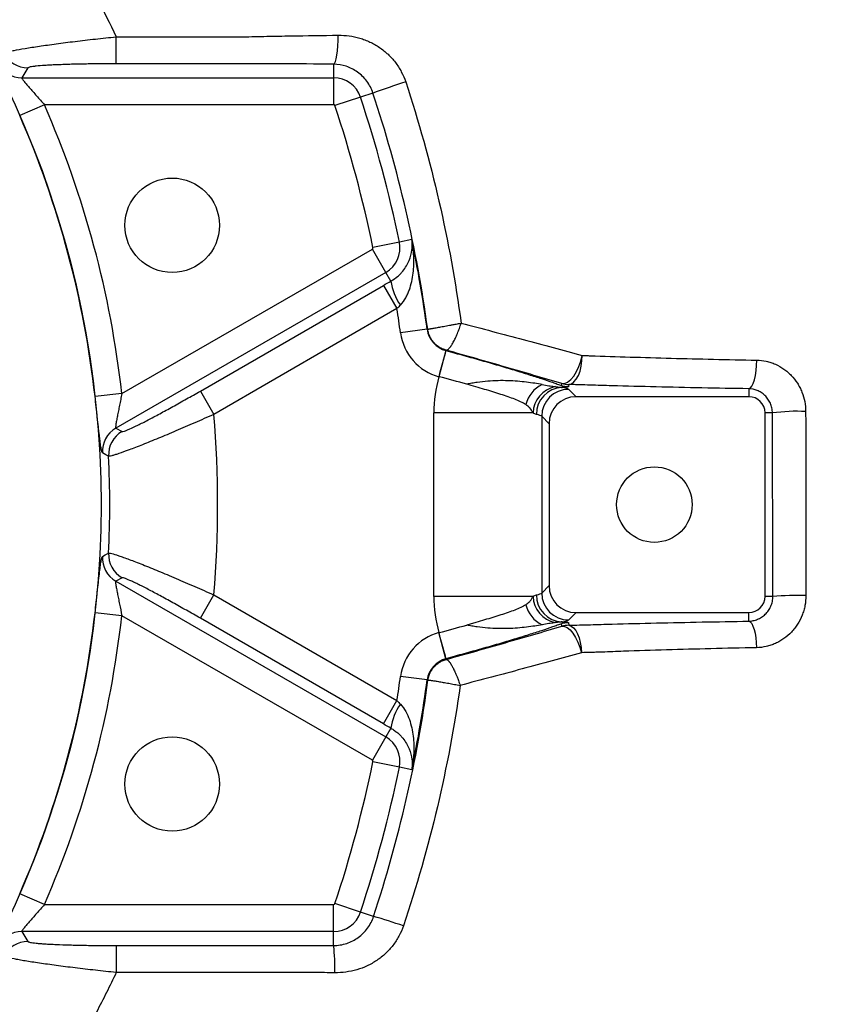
# Model space of a CAD drawing. Header units: millimetres. Extents: x 1860 to 3510, y 1446 to 3560.
# Tile 16 of 19: x 2870 to 3169, y 2215 to 2580. Entities that reach past the tile are written whole.
import ezdxf

# ---------------------------------------------------------------- set-up
doc = ezdxf.new("R2010")
doc.units = ezdxf.units.MM
doc.header["$LTSCALE"] = 2

msp = doc.modelspace()

# ---------------------------------------------------------------- linework, layer by layer
at = {"color": 7, "linetype": 'Continuous', "lineweight": 25}
for p, q in [((2905.51, 2573.26), (2952.43, 2573.26)), ((2905.51, 2563.28), (2905.51, 2573.26)), ((2872.82, 2561.79), (2870.56, 2558.08)), ((2986.06, 2563.12), (2986.06, 2558.08)), ((2870.56, 2558.08), (2986.06, 2558.08)), ((2986.06, 2558.08), (2986.06, 2548.1)), ((2996.02, 2550.89), (2986.54, 2547.75)), ((3000.62, 2552.41), (2996.02, 2550.89)), ((2878.9, 2548.1), (2869.75, 2544.1)), ((2986.06, 2548.1), (2878.9, 2548.1)), ((3010.41, 2497.18), (3000.63, 2495.15)), ((3015.03, 2498.13), (3010.41, 2497.18)), ((2907.59, 2441.03), (3000.39, 2494.61)), ((3005.38, 2485.96), (3000.39, 2494.61)), ((3005.38, 2485.96), (2905.36, 2428.21)), ((3007.25, 2482.73), (3005.38, 2485.96)), ((2936.68, 2442), (3004.52, 2481.16)), ((3004.52, 2481.16), (3009.51, 2472.52)), ((3009.51, 2472.52), (2941.68, 2433.35)), ((3020.71, 2464.86), (3010.82, 2463.52)), ((3020.89, 2464.88), (3020.71, 2464.86)), ((3027.67, 2456.95), (3025.08, 2447.31)), ((3027.72, 2457.13), (3027.67, 2456.95)), ((3027.67, 2456.95), (3027.67, 2456.95)), ((3025.09, 2447.31), (3025.08, 2447.31)), ((2936.68, 2442), (2941.68, 2433.35)), ((3070.48, 2443.99), (3070.58, 2444.75)), ((3073.16, 2444.41), (3073.06, 2443.65)), ((3073.13, 2442.61), (3075.86, 2439.88)), ((3139.87, 2442.84), (3139.87, 2439.88)), ((2907.59, 2441.03), (2897.66, 2439.92)), ((3139.87, 2439.88), (3075.86, 2439.88)), ((3023.19, 2365.88), (3023.19, 2433.88)), ((3059.91, 2433.88), (3023.19, 2433.88)), ((3063.14, 2432.62), (3063.14, 2367.13)), ((3065.87, 2429.89), (3063.14, 2432.62)), ((3145.87, 2365.88), (3145.87, 2433.88)), ((3148.62, 2433.88), (3145.87, 2433.88)), ((2905.36, 2428.21), (2907.66, 2426.96)), ((3065.87, 2429.89), (3065.87, 2369.86)), ((2907.66, 2372.79), (2905.36, 2371.54)), ((2905.36, 2371.54), (3005.38, 2313.8)), ((3063.14, 2367.13), (3065.87, 2369.86)), ((2936.68, 2357.76), (2941.68, 2366.41)), ((2941.68, 2366.41), (3009.51, 2327.24)), ((3059.91, 2365.88), (3023.19, 2365.88)), ((3148.77, 2365.88), (3145.87, 2365.88)), ((2907.59, 2358.73), (2897.66, 2359.84)), ((3000.39, 2305.15), (2907.59, 2358.73)), ((3004.52, 2318.59), (2936.68, 2357.76)), ((3075.86, 2359.88), (3073.13, 2357.15)), ((3075.86, 2359.88), (3139.87, 2359.88)), ((3139.87, 2356.7), (3139.87, 2359.88)), ((3070.6, 2354.83), (3070.48, 2355.77)), ((3073.06, 2356.11), (3073.18, 2355.17)), ((3025.08, 2352.45), (3025.09, 2352.45)), ((3027.67, 2342.8), (3025.08, 2352.45)), ((3027.75, 2342.52), (3027.67, 2342.8)), ((3027.67, 2342.8), (3027.67, 2342.8)), ((3020.71, 2334.9), (3010.82, 2336.23)), ((3021, 2334.86), (3020.71, 2334.9)), ((3004.52, 2318.59), (3009.51, 2327.24)), ((3005.38, 2313.8), (3000.39, 2305.15)), ((3007.25, 2317.03), (3005.38, 2313.8)), ((3010.41, 2302.58), (3000.63, 2304.6)), ((3015.03, 2301.63), (3010.41, 2302.58)), ((2878.9, 2251.66), (2869.75, 2255.66)), ((2878.9, 2251.66), (2986.06, 2251.66)), ((2986.06, 2241.67), (2986.06, 2251.66)), ((2996.02, 2248.87), (2986.54, 2252.01)), ((3000.84, 2247.27), (2996.02, 2248.87)), ((2986.06, 2241.67), (2870.56, 2241.67)), ((2870.56, 2241.67), (2872.82, 2237.97)), ((2986.06, 2236.49), (2986.06, 2241.67)), ((2905.51, 2236.48), (2905.51, 2226.49))]:
    msp.add_line(p, q, dxfattribs=at)
at = {"color": 7, "linetype": 'Continuous', "lineweight": 25, "flags": 128}
for points in [[(2986.06, 2563.12), (2986.39, 2563.42), (2986.72, 2564.11), (2987.02, 2565.14), (2987.28, 2566.5), (2987.49, 2568.11), (2987.65, 2569.92), (2987.74, 2571.86), (2987.77, 2573.85)], [(3025.09, 2447.31), (3025.57, 2449.13), (3026.04, 2450.89), (3026.48, 2452.51), (3026.87, 2453.96), (3027.19, 2455.16), (3027.44, 2456.08), (3027.6, 2456.68), (3027.67, 2456.95)], [(3070.58, 2444.75), (3071.62, 2444.81), (3072.74, 2445.32), (3073.88, 2446.24), (3074.99, 2447.55), (3076.01, 2449.18), (3076.9, 2451.04), (3077.61, 2453.06), (3078.12, 2455.15)], [(3073.16, 2444.41), (3074.15, 2444.7), (3075.09, 2445.37), (3075.96, 2446.41), (3076.72, 2447.77), (3077.34, 2449.38), (3077.79, 2451.2), (3078.05, 2453.15), (3078.12, 2455.15)], [(3139.87, 2442.84), (3140.45, 2443.13), (3141, 2443.8), (3141.51, 2444.82), (3141.96, 2446.16), (3142.32, 2447.76), (3142.59, 2449.55), (3142.75, 2451.47), (3142.8, 2453.45)], [(2902.68, 2417.82), (2901.6, 2418.39), (2900.38, 2419.04)], [(2900.38, 2380.72), (2901.46, 2381.29), (2902.68, 2381.94)], [(3070.6, 2354.83), (3071.57, 2354.77), (3072.6, 2354.29), (3073.66, 2353.43), (3074.71, 2352.21), (3075.68, 2350.69), (3076.55, 2348.93), (3077.27, 2347.01), (3077.82, 2345.02)], [(3073.18, 2355.17), (3074.07, 2354.9), (3074.93, 2354.26), (3075.72, 2353.29), (3076.42, 2352.03), (3076.99, 2350.5), (3077.43, 2348.78), (3077.71, 2346.93), (3077.82, 2345.02)], [(3139.87, 2356.7), (3140.4, 2356.43), (3140.92, 2355.81), (3141.39, 2354.88), (3141.81, 2353.66), (3142.17, 2352.19), (3142.44, 2350.53), (3142.62, 2348.74), (3142.71, 2346.87)], [(3027.67, 2342.8), (3027.6, 2343.07), (3027.44, 2343.68), (3027.19, 2344.6), (3026.87, 2345.8), (3026.48, 2347.24), (3026.04, 2348.87), (3025.57, 2350.63), (3025.09, 2352.45)]]:
    msp.add_lwpolyline(points, dxfattribs=at)
at = {"color": 7, "linetype": 'Continuous', "lineweight": 25}
for centre, radius in [((2539.87, 2399.88), 360), ((2926.24, 2503.41), 17.5), ((3104.87, 2399.88), 14), ((2926.24, 2296.35), 17.5)]:
    msp.add_circle(centre, radius, dxfattribs=at)
for centre, radius, start, end in [((2525.87, 2471.4), 983.65, 329.62885, 62.92739), ((2525.87, 2471.4), 984, 329.62885, 62.92739), ((2872.84, 2571.8), 10.02, 207.4082, 269.8977), ((2870.58, 2568.1), 10.02, 207.0614, 269.8969), ((2986.06, 2547.59), 10.5, 18.3171, 90), ((3117.24, 2229.69), 343.14, 107.7297, 109.8683), ((2539.87, 2399.88), 480.5, 11.6829, 18.3171), ((2539.87, 2399.88), 370.01, 6.3855, 23.6145), ((2986.06, 2547.59), 0.51, 18.3171, 90), ((2539.87, 2399.88), 470.51, 11.6829, 18.3171), ((2539.87, 2399.88), 360.03, 6.3855, 23.6145), ((3000.13, 2495.05), 10.5, 300, 11.6829), ((2539.87, 2399.88), 485.21, 7.6963, 11.6829), ((3000.13, 2495.05), 0.51, 300, 11.6829), ((3027.29, 2485.58), 20.25, 188.105, 215.4078), ((2539.87, 2399.88), 475.23, 7.6963, 8.7919), ((3030.13, 2466.13), 19.49, 187.6963, 254.9933), ((3030.13, 2466.13), 9.5, 187.6963, 254.9933), ((3071.87, 2433.88), 48.68, 163.9854, 180), ((3067.89, 2434.48), 10.92, 114.7493, 166.8873), ((3070.37, 2433.39), 10.47, 102.6179, 177.3108), ((3071.1, 2433.36), 9.94, 92.5877, 180.3191), ((3073.16, 2432.59), 10.02, 90.1836, 179.8164), ((3073.06, 2453.66), 10.01, 255.0207, 269.9793), ((3073.16, 2454.42), 10.01, 255.0207, 269.9793), ((3139.87, 2433.88), 6, 0, 90), ((3157.67, 2366.32), 68.16, 87.2679, 97.6345), ((2539.87, 2399.88), 403.2, 355.2381, 4.7619), ((2910.38, 2419.55), 10.02, 120.1031, 182.9386), ((2912.69, 2418.3), 10.02, 120.1026, 182.7286), ((2539.87, 2399.88), 363.25, 357.1687, 2.8313), ((2910.38, 2380.21), 10.02, 177.0614, 239.8969), ((2912.69, 2381.46), 10.02, 177.2714, 239.8974), ((3071.87, 2365.88), 48.68, 180, 196.0146), ((3070.37, 2366.37), 10.47, 182.6892, 257.3821), ((3071.1, 2366.39), 9.94, 179.6809, 267.4123), ((3073.16, 2367.17), 10.02, 180.1836, 269.8164), ((3139.87, 2365.88), 6, 270, 0), ((3157.79, 2249.36), 116.87, 88.423, 94.4264), ((3067.89, 2365.28), 10.92, 193.1127, 245.2507), ((2539.87, 2399.88), 360.03, 336.3855, 353.6145), ((2539.87, 2399.88), 370.01, 336.3855, 353.6145), ((3073.06, 2346.09), 10.01, 90.0207, 104.9793), ((3073.19, 2345.15), 10.01, 90.0207, 104.9793), ((3030.13, 2333.62), 19.49, 105.0067, 172.3037), ((3030.13, 2333.62), 9.5, 105.0067, 172.3037), ((2539.87, 2399.88), 475.23, 351.2081, 352.3037), ((2539.87, 2399.88), 485.21, 348.3171, 352.3037), ((3027.29, 2314.18), 20.25, 144.5922, 171.895), ((3000.13, 2304.71), 10.5, 348.3171, 60), ((2539.87, 2399.88), 470.51, 341.6829, 348.3171), ((2539.87, 2399.88), 480.5, 341.6829, 348.3171), ((3000.13, 2304.71), 0.51, 348.3171, 60), ((2986.06, 2252.17), 0.51, 270, 341.6829), ((2986.06, 2252.17), 10.5, 270, 341.6829), ((2940.72, 2038), 217.74, 70.9203, 73.9719), ((2870.58, 2231.66), 10.02, 90.1031, 152.9386), ((2872.84, 2227.96), 10.02, 90.1023, 152.5918), ((2917.42, 2228.61), 69.09, 358.1586, 6.548)]:
    msp.add_arc(centre, radius, start, end, dxfattribs=at)
for centre, major_axis, ratio, start_param, end_param in [((3023.19, 2442.47), (50, 0), 0.052408, 0.05236, 0.32008), ((3075.88, 2429.86), (7.09, -7.09), 0.997265, 2.357564, 3.925621), ((3023.19, 2432.49), (40, 0), 0.06551, 0.05236, 0.32008), ((3075.88, 2369.89), (7.09, 7.09), 0.997265, 2.357564, 3.925621), ((3023.19, 2367.27), (40, 0), 0.06551, 5.963106, 6.230825), ((3023.19, 2357.29), (50, 0), 0.052408, 5.963106, 6.230825)]:
    msp.add_ellipse(centre, major_axis=major_axis, ratio=ratio, start_param=start_param, end_param=end_param, dxfattribs=at)
at = {"color": 8, "linetype": 'Continuous', "lineweight": 25}
msp.add_open_spline([(2958.18, 3355.16), (2967.94, 3349.23), (2987.48, 3337.36), (3017.32, 3320.43), (3047.03, 3303.32), (3076.32, 3285.54), (3107.15, 3264.51), (3139.15, 3239.88), (3172.54, 3212.07), (3204.62, 3182.77), (3234.79, 3152.71), (3263.05, 3122.01), (3289.46, 3090.79), (3314.55, 3058.5), (3338.49, 3024.87), (3361.2, 2989.92), (3382.59, 2953.68), (3402.43, 2916.56), (3420.48, 2879.04), (3436.77, 2841.19), (3451.34, 2803.1), (3464.31, 2764.43), (3475.76, 2724.89), (3485.61, 2684.52), (3493.81, 2643.36), (3500.25, 2601.89), (3504.89, 2560.62), (3507.76, 2519.63), (3508.93, 2478.98), (3508.42, 2438.31), (3506.2, 2397.32), (3502.21, 2356.07), (3496.4, 2314.63), (3488.83, 2273.47), (3479.02, 2230.46), (3466.6, 2185.72), (3451.26, 2139.43), (3433.64, 2093.89), (3413.8, 2049.28), (3391.78, 2005.77), (3367.71, 1963.57), (3341.47, 1922.84), (3313.07, 1883.73), (3284.88, 1849.09), (3257.48, 1818.64), (3231.36, 1792), (3204.13, 1766.5), (3173.09, 1739.82), (3137.88, 1712.49), (3098.26, 1685.02), (3060.23, 1661.88), (3033.81, 1647.02), (3021.04, 1640.76), (3019.39, 1639.95)], degree=3, knots=[0, 0, 0, 0, 0.016235, 0.032485, 0.048729, 0.064951, 0.081164, 0.101723, 0.122302, 0.142881, 0.163441, 0.182791, 0.202157, 0.221524, 0.240874, 0.260789, 0.280723, 0.300656, 0.320572, 0.33987, 0.359186, 0.378501, 0.397799, 0.417657, 0.437533, 0.457409, 0.477267, 0.496513, 0.515776, 0.535038, 0.554284, 0.574086, 0.593906, 0.613727, 0.633529, 0.656569, 0.679666, 0.702792, 0.725916, 0.74901, 0.772047, 0.794921, 0.817812, 0.840685, 0.858338, 0.876006, 0.893675, 0.911327, 0.93414, 0.95697, 0.979784, 0.997386, 1, 1, 1, 1], dxfattribs=at)
at = {"color": 7, "linetype": 'Continuous', "lineweight": 25}
for points, knots in [([(2872.85, 2629.84), (2875.95, 2625.35), (2878.96, 2620.79), (2884.83, 2611.51), (2887.65, 2606.83), (2895.83, 2592.67), (2900.87, 2583.05), (2905.51, 2573.26)], [0, 0, 0, 0, 0.25, 0.25, 0.5, 0.5, 1, 1, 1, 1]), ([(2863.95, 2567.19), (2864.05, 2567.31), (2864.41, 2567.45), (2865.35, 2567.72), (2865.72, 2567.81), (2866.61, 2568.01), (2867.12, 2568.12), (2868.81, 2568.46), (2870.16, 2568.7), (2872.53, 2569.1), (2873.37, 2569.24), (2875.14, 2569.51), (2876.06, 2569.65), (2877.99, 2569.94), (2879, 2570.08), (2881.1, 2570.38), (2882.19, 2570.53), (2885.53, 2570.97), (2887.85, 2571.27), (2891.49, 2571.71), (2892.73, 2571.86), (2895.24, 2572.15), (2896.51, 2572.3), (2900.32, 2572.72), (2902.9, 2573), (2905.51, 2573.26)], [0, 0, 0, 0, 0.125, 0.125, 0.1875, 0.1875, 0.25, 0.25, 0.375, 0.375, 0.4375, 0.4375, 0.5, 0.5, 0.5625, 0.5625, 0.625, 0.625, 0.75, 0.75, 0.8125, 0.8125, 0.875, 0.875, 1, 1, 1, 1]), ([(2952.43, 2573.26), (2955.39, 2573.33), (2958.35, 2573.39), (2964.26, 2573.5), (2967.21, 2573.56), (2976.06, 2573.71), (2981.93, 2573.79), (2987.77, 2573.85)], [0, 0, 0, 0, 0.25, 0.25, 0.5, 0.5, 1, 1, 1, 1]), ([(2987.77, 2573.85), (2990.48, 2573.88), (2993.14, 2573.52), (2996.37, 2572.57), (2997.02, 2572.35), (2998.28, 2571.88), (2998.9, 2571.61), (3000.73, 2570.76), (3001.9, 2570.1), (3004.13, 2568.58), (3005.21, 2567.72), (3007.18, 2565.86), (3008.09, 2564.86), (3009.33, 2563.24), (3009.72, 2562.68), (3010.46, 2561.53), (3010.81, 2560.93), (3011.77, 2559.11), (3012.31, 2557.85), (3012.74, 2556.54)], [0, 0, 0, 0, 0.25, 0.25, 0.3125, 0.3125, 0.375, 0.375, 0.5, 0.5, 0.625, 0.625, 0.75, 0.75, 0.8125, 0.8125, 0.875, 0.875, 1, 1, 1, 1]), ([(2905.51, 2563.28), (2903.5, 2563.28), (2901.51, 2563.27), (2898.56, 2563.24), (2897.58, 2563.23), (2895.64, 2563.21), (2894.67, 2563.19), (2891.85, 2563.14), (2890.03, 2563.1), (2887.41, 2563.02), (2886.55, 2562.99), (2884.89, 2562.93), (2884.09, 2562.9), (2882.56, 2562.84), (2881.82, 2562.8), (2880.41, 2562.73), (2879.74, 2562.69), (2877.84, 2562.57), (2876.74, 2562.48), (2875.37, 2562.34), (2874.96, 2562.29), (2874.24, 2562.19), (2873.93, 2562.15), (2873.18, 2561.99), (2872.89, 2561.89), (2872.82, 2561.79)], [0, 0, 0, 0, 0.125, 0.125, 0.1875, 0.1875, 0.25, 0.25, 0.375, 0.375, 0.4375, 0.4375, 0.5, 0.5, 0.5625, 0.5625, 0.625, 0.625, 0.75, 0.75, 0.8125, 0.8125, 0.875, 0.875, 1, 1, 1, 1]), ([(2986.06, 2563.12), (2979.38, 2563.19), (2972.68, 2563.23), (2962.63, 2563.26), (2959.27, 2563.27), (2954.24, 2563.28), (2952.56, 2563.28), (2949.2, 2563.28), (2934.07, 2563.28), (2918.95, 2563.28), (2905.51, 2563.28)], [0, 0, 0, 0, 0.25, 0.25, 0.375, 0.375, 0.4375, 0.4375, 0.5, 1, 1, 1, 1]), ([(3000.62, 2552.41), (3000.35, 2553.2), (3000.03, 2553.96), (2999.27, 2555.42), (2998.83, 2556.13), (2997.87, 2557.43), (2997.34, 2558.04), (2996.2, 2559.18), (2995.57, 2559.71), (2994.28, 2560.65), (2993.6, 2561.06), (2992.19, 2561.78), (2991.45, 2562.09), (2989.2, 2562.84), (2987.65, 2563.1), (2986.06, 2563.12)], [0, 0, 0, 0, 0.125, 0.125, 0.25, 0.25, 0.375, 0.375, 0.5, 0.5, 0.625, 0.625, 0.75, 0.75, 1, 1, 1, 1]), ([(2870.56, 2558.08), (2870.54, 2558.07), (2870.54, 2558.02), (2870.57, 2557.9), (2870.61, 2557.82), (2870.79, 2557.52), (2870.99, 2557.25), (2871.51, 2556.59), (2871.82, 2556.21), (2872.34, 2555.59), (2872.52, 2555.37), (2872.91, 2554.92), (2873.11, 2554.69), (2873.73, 2553.98), (2874.17, 2553.48), (2875.06, 2552.46), (2875.53, 2551.93), (2876.95, 2550.32), (2877.92, 2549.22), (2878.9, 2548.1)], [0, 0, 0, 0, 0.0625, 0.0625, 0.125, 0.125, 0.25, 0.25, 0.375, 0.375, 0.4375, 0.4375, 0.5, 0.5, 0.625, 0.625, 0.75, 0.75, 1, 1, 1, 1]), ([(3012.74, 2556.54), (3017.55, 2541.95), (3021.65, 2527.21), (3028.5, 2497.41), (3031.23, 2482.35), (3033.27, 2467.14)], [0, 0, 0, 0, 0.5, 0.5, 1, 1, 1, 1]), ([(3020.89, 2464.88), (3018.87, 2479.78), (3016.16, 2494.53), (3009.4, 2523.7), (3005.35, 2538.13), (3000.62, 2552.41)], [0, 0, 0, 0, 0.5, 0.5, 1, 1, 1, 1]), ([(3007.25, 2482.73), (3008.21, 2483.26), (3009.03, 2483.85), (3010.13, 2484.79), (3010.47, 2485.12), (3011.1, 2485.76), (3011.39, 2486.08), (3012.19, 2487.06), (3012.64, 2487.71), (3013.42, 2489.04), (3013.74, 2489.7), (3014.55, 2491.67), (3014.88, 2492.98), (3015.12, 2494.93), (3015.16, 2495.58), (3015.16, 2496.54), (3015.15, 2496.86), (3015.1, 2497.5), (3015.07, 2497.82), (3015.03, 2498.13)], [0, 0, 0, 0, 0.125, 0.125, 0.1875, 0.1875, 0.25, 0.25, 0.375, 0.375, 0.5, 0.5, 0.75, 0.75, 0.875, 0.875, 0.9375, 0.9375, 1, 1, 1, 1]), ([(3010.79, 2473.85), (3011.59, 2474.67), (3012.22, 2475.57), (3013.03, 2477.01), (3013.27, 2477.5), (3013.72, 2478.49), (3013.92, 2478.99), (3014.46, 2480.51), (3014.75, 2481.53), (3015.21, 2483.61), (3015.38, 2484.65), (3015.75, 2487.78), (3015.82, 2489.86), (3015.69, 2492.98), (3015.6, 2494.02), (3015.43, 2495.57), (3015.36, 2496.08), (3015.21, 2497.11), (3015.12, 2497.62), (3015.03, 2498.13)], [0, 0, 0, 0, 0.125, 0.125, 0.1875, 0.1875, 0.25, 0.25, 0.375, 0.375, 0.5, 0.5, 0.75, 0.75, 0.875, 0.875, 0.9375, 0.9375, 1, 1, 1, 1]), ([(3020.89, 2464.88), (3020.9, 2464.89), (3020.92, 2464.89), (3020.98, 2464.9), (3021.05, 2464.91), (3021.14, 2464.93), (3021.25, 2464.95), (3021.38, 2464.98), (3021.52, 2465), (3021.69, 2465.03), (3021.87, 2465.07), (3022.33, 2465.15), (3023.26, 2465.32), (3024.85, 2465.61), (3026.77, 2465.96), (3028.33, 2466.25), (3029.44, 2466.45), (3030.02, 2466.55), (3030.7, 2466.67), (3031.48, 2466.81), (3032.35, 2466.97), (3032.96, 2467.08), (3033.27, 2467.14)], [0, 0, 0, 0, 0.025009, 0.05003, 0.075065, 0.100113, 0.125174, 0.150248, 0.175336, 0.200437, 0.225552, 0.250681, 0.372877, 0.500366, 0.618462, 0.749758, 0.777428, 0.810714, 0.849615, 0.89413, 0.944259, 1, 1, 1, 1]), ([(3027.72, 2457.13), (3027.8, 2457.13), (3027.89, 2457.14), (3028.07, 2457.2), (3028.16, 2457.25), (3028.36, 2457.37), (3028.47, 2457.45), (3028.68, 2457.64), (3028.79, 2457.75), (3029.14, 2458.13), (3029.37, 2458.44), (3029.75, 2458.99), (3029.88, 2459.19), (3030.13, 2459.61), (3030.26, 2459.83), (3030.52, 2460.29), (3030.65, 2460.54), (3030.91, 2461.05), (3031.04, 2461.32), (3031.43, 2462.14), (3031.68, 2462.72), (3032.05, 2463.63), (3032.18, 2463.94), (3032.41, 2464.57), (3032.53, 2464.89), (3032.87, 2465.84), (3033.08, 2466.49), (3033.27, 2467.14)], [0, 0, 0, 0, 0.0625, 0.0625, 0.125, 0.125, 0.1875, 0.1875, 0.25, 0.25, 0.375, 0.375, 0.4375, 0.4375, 0.5, 0.5, 0.5625, 0.5625, 0.625, 0.625, 0.75, 0.75, 0.8125, 0.8125, 0.875, 0.875, 1, 1, 1, 1]), ([(3033.27, 2467.14), (3037.18, 2466.13), (3041.05, 2465.12), (3048.72, 2463.1), (3052.52, 2462.09), (3063.76, 2459.09), (3071.05, 2457.11), (3078.12, 2455.15)], [0, 0, 0, 0, 0.25, 0.25, 0.5, 0.5, 1, 1, 1, 1]), ([(3027.72, 2457.13), (3027.58, 2457.17), (3027.31, 2457.25), (3026.91, 2457.39), (3026.51, 2457.55), (3026.12, 2457.72), (3025.75, 2457.91), (3025.38, 2458.12), (3025.02, 2458.34), (3024.68, 2458.58), (3024.34, 2458.83), (3024.02, 2459.1), (3023.71, 2459.38), (3023.42, 2459.67), (3023.06, 2460.06), (3022.65, 2460.56), (3022.22, 2461.19), (3021.84, 2461.86), (3021.51, 2462.57), (3021.24, 2463.31), (3021.02, 2464.09), (3020.94, 2464.62), (3020.89, 2464.88)], [0, 0, 0, 0, 0.03902, 0.077945, 0.116776, 0.155514, 0.194159, 0.232711, 0.271172, 0.309542, 0.347822, 0.386012, 0.424114, 0.462127, 0.500052, 0.5687, 0.638265, 0.708753, 0.780166, 0.852509, 0.925786, 1, 1, 1, 1]), ([(3027.67, 2456.95), (3029.92, 2456.35), (3032.13, 2455.75), (3036.51, 2454.54), (3038.67, 2453.94), (3041.87, 2453.03), (3042.93, 2452.73), (3045.03, 2452.12), (3046.06, 2451.82), (3049.09, 2450.93), (3051.03, 2450.35), (3053.84, 2449.51), (3054.75, 2449.23), (3056.54, 2448.67), (3057.42, 2448.4), (3059.98, 2447.59), (3061.56, 2447.08), (3064.51, 2446.11), (3065.87, 2445.65), (3067.73, 2445), (3068.33, 2444.78), (3069.45, 2444.37), (3069.98, 2444.18), (3070.48, 2443.99)], [0, 0, 0, 0, 0.125, 0.125, 0.25, 0.25, 0.3125, 0.3125, 0.375, 0.375, 0.5, 0.5, 0.5625, 0.5625, 0.625, 0.625, 0.75, 0.75, 0.875, 0.875, 0.9375, 0.9375, 1, 1, 1, 1]), ([(3070.58, 2444.75), (3063.79, 2446.77), (3056.82, 2448.81), (3042.53, 2452.94), (3035.21, 2455.03), (3027.72, 2457.13)], [0, 0, 0, 0, 0.5, 0.5, 1, 1, 1, 1]), ([(3078.12, 2455.15), (3078.62, 2455.14), (3079.37, 2455.12), (3080.11, 2455.1), (3080.61, 2455.09), (3080.85, 2455.09), (3081.1, 2455.08)], [0, 0, 0, 0, 0.5, 0.75, 0.75, 1, 1, 1, 1]), ([(3081.1, 2455.08), (3090.8, 2454.74), (3100.85, 2454.43), (3121.45, 2453.88), (3132, 2453.65), (3142.8, 2453.45)], [0, 0, 0, 0, 0.5, 0.5, 1, 1, 1, 1]), ([(3142.8, 2453.45), (3143.99, 2453.42), (3145.16, 2453.28), (3146.89, 2452.9), (3147.46, 2452.74), (3148.59, 2452.37), (3149.16, 2452.16), (3150.8, 2451.43), (3151.85, 2450.84), (3153.32, 2449.8), (3153.8, 2449.42), (3154.73, 2448.63), (3155.17, 2448.2), (3156.43, 2446.88), (3157.18, 2445.93), (3158.17, 2444.38), (3158.48, 2443.84), (3159.04, 2442.75), (3159.3, 2442.19), (3159.98, 2440.48), (3160.32, 2439.31), (3160.8, 2436.87), (3160.92, 2435.64), (3160.92, 2434.41)], [0, 0, 0, 0, 0.125, 0.125, 0.1875, 0.1875, 0.25, 0.25, 0.375, 0.375, 0.4375, 0.4375, 0.5, 0.5, 0.625, 0.625, 0.6875, 0.6875, 0.75, 0.75, 0.875, 0.875, 1, 1, 1, 1]), ([(3063.32, 2444.39), (3061.55, 2444.71), (3059.61, 2445.01), (3056.42, 2445.39), (3055.31, 2445.5), (3053.03, 2445.69), (3051.85, 2445.76), (3049.45, 2445.84), (3048.21, 2445.85), (3045.69, 2445.8), (3044.41, 2445.73), (3041.84, 2445.52), (3040.54, 2445.37), (3038.59, 2445.08), (3037.94, 2444.98), (3036.64, 2444.76), (3035.99, 2444.64), (3035.35, 2444.52)], [0, 0, 0, 0, 0.25, 0.25, 0.375, 0.375, 0.5, 0.5, 0.625, 0.625, 0.75, 0.75, 0.875, 0.875, 0.9375, 0.9375, 1, 1, 1, 1]), ([(2907.66, 2426.96), (2907.77, 2426.9), (2908.07, 2426.96), (2908.8, 2427.21), (2909.09, 2427.31), (2909.76, 2427.59), (2910.14, 2427.75), (2911.39, 2428.32), (2912.38, 2428.79), (2914.09, 2429.63), (2914.7, 2429.94), (2915.95, 2430.58), (2916.61, 2430.91), (2917.97, 2431.62), (2918.67, 2431.99), (2920.13, 2432.77), (2920.89, 2433.17), (2923.2, 2434.42), (2924.79, 2435.29), (2927.26, 2436.66), (2928.1, 2437.13), (2929.8, 2438.08), (2930.65, 2438.56), (2933.22, 2440.01), (2934.94, 2440.99), (2936.68, 2442)], [0, 0, 0, 0, 0.125, 0.125, 0.1875, 0.1875, 0.25, 0.25, 0.375, 0.375, 0.4375, 0.4375, 0.5, 0.5, 0.5625, 0.5625, 0.625, 0.625, 0.75, 0.75, 0.8125, 0.8125, 0.875, 0.875, 1, 1, 1, 1]), ([(3057.26, 2436.96), (3056.68, 2437.34), (3056.03, 2437.68), (3054.65, 2438.33), (3053.91, 2438.64), (3051.58, 2439.55), (3049.85, 2440.14), (3047.02, 2441.06), (3046.04, 2441.37), (3044.03, 2441.99), (3043, 2442.3), (3039.85, 2443.24), (3037.64, 2443.87), (3035.35, 2444.52)], [0, 0, 0, 0, 0.125, 0.125, 0.25, 0.25, 0.5, 0.5, 0.625, 0.625, 0.75, 0.75, 1, 1, 1, 1]), ([(3063.32, 2444.39), (3064.14, 2444.25), (3064.93, 2444.11), (3066.11, 2443.91), (3066.49, 2443.85), (3067.28, 2443.72), (3067.67, 2443.66), (3068.09, 2443.61)], [0, 0, 0, 0, 0.5, 0.5, 0.75, 0.75, 1, 1, 1, 1]), ([(3068.09, 2443.61), (3068.33, 2443.57), (3068.58, 2443.54), (3068.97, 2443.49), (3069.11, 2443.48), (3069.4, 2443.45), (3069.55, 2443.43), (3069.89, 2443.41), (3070.07, 2443.4), (3070.35, 2443.4), (3070.44, 2443.4), (3070.59, 2443.41), (3070.65, 2443.42), (3070.79, 2443.44), (3070.84, 2443.46), (3070.92, 2443.49), (3070.94, 2443.51), (3070.98, 2443.56), (3070.97, 2443.6), (3070.93, 2443.68), (3070.89, 2443.71), (3070.76, 2443.83), (3070.63, 2443.91), (3070.48, 2443.99)], [0, 0, 0, 0, 0.125, 0.125, 0.1875, 0.1875, 0.25, 0.25, 0.3125, 0.3125, 0.34375, 0.34375, 0.375, 0.375, 0.4375, 0.4375, 0.5, 0.5, 0.625, 0.625, 0.75, 0.75, 1, 1, 1, 1]), ([(3068.09, 2443.61), (3068.29, 2443.58), (3068.5, 2443.55), (3068.94, 2443.49), (3069.16, 2443.47), (3069.54, 2443.43), (3069.67, 2443.42), (3069.89, 2443.41), (3069.96, 2443.4), (3070.11, 2443.39), (3070.19, 2443.39), (3070.32, 2443.38), (3070.37, 2443.37), (3070.44, 2443.35), (3070.47, 2443.34), (3070.56, 2443.32), (3070.61, 2443.3), (3070.66, 2443.3)], [0, 0, 0, 0, 0.25, 0.25, 0.5, 0.5, 0.625, 0.625, 0.6875, 0.6875, 0.75, 0.75, 0.8125, 0.8125, 0.875, 0.875, 1, 1, 1, 1]), ([(3073.06, 2443.65), (3073.06, 2443.62), (3073.03, 2443.58), (3072.91, 2443.52), (3072.82, 2443.49), (3072.61, 2443.44), (3072.53, 2443.42), (3072.32, 2443.39), (3072.2, 2443.38), (3071.88, 2443.35), (3071.69, 2443.33), (3071.24, 2443.31), (3070.96, 2443.3), (3070.66, 2443.3)], [0, 0, 0, 0, 0.25, 0.25, 0.5, 0.5, 0.625, 0.625, 0.75, 0.75, 0.875, 0.875, 1, 1, 1, 1]), ([(3139.87, 2442.84), (3128.12, 2443.02), (3116.69, 2443.25), (3100.02, 2443.64), (3094.54, 2443.78), (3086.44, 2444.01), (3083.76, 2444.09), (3079.77, 2444.2), (3078.45, 2444.25), (3076.47, 2444.31), (3075.81, 2444.33), (3074.49, 2444.37), (3073.83, 2444.39), (3073.16, 2444.41)], [0, 0, 0, 0, 0.5, 0.5, 0.75, 0.75, 0.875, 0.875, 0.9375, 0.9375, 0.96875, 0.96875, 1, 1, 1, 1]), ([(3148.62, 2433.88), (3148.61, 2434.49), (3148.55, 2435.11), (3148.29, 2436.32), (3148.1, 2436.9), (3147.61, 2438.01), (3147.3, 2438.55), (3146.61, 2439.52), (3146.22, 2439.96), (3145.58, 2440.57), (3145.36, 2440.76), (3144.9, 2441.11), (3144.67, 2441.27), (3143.96, 2441.72), (3143.47, 2441.98), (3141.94, 2442.59), (3140.91, 2442.8), (3139.87, 2442.84)], [0, 0, 0, 0, 0.125, 0.125, 0.25, 0.25, 0.375, 0.375, 0.5, 0.5, 0.5625, 0.5625, 0.625, 0.625, 0.75, 0.75, 1, 1, 1, 1]), ([(2900.38, 2419.04), (2900.31, 2419.07), (2900.23, 2419.25), (2900.11, 2419.72), (2900.07, 2419.91), (2899.98, 2420.35), (2899.93, 2420.61), (2899.79, 2421.46), (2899.69, 2422.15), (2899.53, 2423.34), (2899.48, 2423.77), (2899.37, 2424.66), (2899.31, 2425.13), (2899.2, 2426.1), (2899.14, 2426.61), (2899.02, 2427.67), (2898.96, 2428.22), (2898.77, 2429.9), (2898.64, 2431.07), (2898.37, 2433.5), (2898.24, 2434.77), (2897.95, 2437.32), (2897.81, 2438.61), (2897.66, 2439.92)], [0, 0, 0, 0, 0.125, 0.125, 0.1875, 0.1875, 0.25, 0.25, 0.375, 0.375, 0.4375, 0.4375, 0.5, 0.5, 0.5625, 0.5625, 0.625, 0.625, 0.75, 0.75, 0.875, 0.875, 1, 1, 1, 1]), ([(2907.59, 2441.03), (2907.44, 2440.3), (2907.3, 2439.58), (2907.01, 2438.14), (2906.87, 2437.42), (2906.59, 2436.01), (2906.45, 2435.33), (2906.18, 2433.99), (2906.05, 2433.34), (2905.81, 2432.11), (2905.7, 2431.53), (2905.56, 2430.72), (2905.51, 2430.46), (2905.43, 2429.99), (2905.4, 2429.76), (2905.34, 2429.36), (2905.32, 2429.17), (2905.29, 2428.84), (2905.28, 2428.7), (2905.27, 2428.47), (2905.28, 2428.38), (2905.31, 2428.25), (2905.33, 2428.22), (2905.36, 2428.21)], [0, 0, 0, 0, 0.125, 0.125, 0.25, 0.25, 0.375, 0.375, 0.5, 0.5, 0.625, 0.625, 0.6875, 0.6875, 0.75, 0.75, 0.8125, 0.8125, 0.875, 0.875, 0.9375, 0.9375, 1, 1, 1, 1]), ([(3059.91, 2433.88), (3059.56, 2434.63), (3059.18, 2435.21), (3058.53, 2435.95), (3058.29, 2436.17), (3057.8, 2436.59), (3057.54, 2436.78), (3057.26, 2436.96)], [0, 0, 0, 0, 0.5, 0.5, 0.75, 0.75, 1, 1, 1, 1]), ([(2941.68, 2433.35), (2939.29, 2432.27), (2936.92, 2431.22), (2933.4, 2429.68), (2932.23, 2429.17), (2929.91, 2428.17), (2928.77, 2427.68), (2925.4, 2426.24), (2923.24, 2425.34), (2920.12, 2424.05), (2919.1, 2423.64), (2917.14, 2422.84), (2916.2, 2422.46), (2914.39, 2421.75), (2913.52, 2421.4), (2911.85, 2420.76), (2911.05, 2420.46), (2908.81, 2419.62), (2907.52, 2419.15), (2905.89, 2418.6), (2905.39, 2418.44), (2904.52, 2418.17), (2904.15, 2418.06), (2903.21, 2417.82), (2902.82, 2417.77), (2902.68, 2417.82)], [0, 0, 0, 0, 0.125, 0.125, 0.1875, 0.1875, 0.25, 0.25, 0.375, 0.375, 0.4375, 0.4375, 0.5, 0.5, 0.5625, 0.5625, 0.625, 0.625, 0.75, 0.75, 0.8125, 0.8125, 0.875, 0.875, 1, 1, 1, 1]), ([(3061.16, 2433.31), (3060.98, 2433.35), (3060.78, 2433.43), (3060.36, 2433.65), (3060.14, 2433.76), (3059.91, 2433.88)], [0, 0, 0, 0, 0.5, 0.5, 1, 1, 1, 1]), ([(2897.66, 2359.84), (2897.81, 2361.15), (2897.95, 2362.43), (2898.23, 2364.98), (2898.37, 2366.23), (2898.64, 2368.69), (2898.77, 2369.86), (2899.02, 2372.08), (2899.14, 2373.14), (2899.37, 2375.12), (2899.48, 2376.01), (2899.63, 2377.19), (2899.69, 2377.56), (2899.79, 2378.25), (2899.83, 2378.57), (2899.98, 2379.43), (2900.07, 2379.88), (2900.23, 2380.5), (2900.31, 2380.68), (2900.38, 2380.72)], [0, 0, 0, 0, 0.125, 0.125, 0.25, 0.25, 0.375, 0.375, 0.5, 0.5, 0.625, 0.625, 0.6875, 0.6875, 0.75, 0.75, 0.875, 0.875, 1, 1, 1, 1]), ([(2902.68, 2381.94), (2902.75, 2381.96), (2902.89, 2381.96), (2903.28, 2381.91), (2903.54, 2381.85), (2904.48, 2381.61), (2905.35, 2381.34), (2906.72, 2380.87), (2907.01, 2380.77), (2907.61, 2380.56), (2907.92, 2380.45), (2908.9, 2380.1), (2909.59, 2379.85), (2911.82, 2379.01), (2913.48, 2378.37), (2917.16, 2376.91), (2919.11, 2376.12), (2923.23, 2374.42), (2925.4, 2373.51), (2929.94, 2371.58), (2932.25, 2370.58), (2936.92, 2368.54), (2939.28, 2367.48), (2941.68, 2366.41)], [0, 0, 0, 0, 0.0625, 0.0625, 0.125, 0.125, 0.25, 0.25, 0.28125, 0.28125, 0.3125, 0.3125, 0.375, 0.375, 0.5, 0.5, 0.625, 0.625, 0.75, 0.75, 0.875, 0.875, 1, 1, 1, 1]), ([(2936.68, 2357.76), (2934.94, 2358.76), (2933.22, 2359.75), (2929.81, 2361.68), (2928.12, 2362.62), (2924.79, 2364.47), (2923.19, 2365.34), (2920.14, 2366.99), (2918.69, 2367.76), (2916.62, 2368.84), (2915.96, 2369.18), (2914.7, 2369.82), (2914.11, 2370.12), (2912.98, 2370.67), (2912.45, 2370.93), (2911.46, 2371.4), (2910.99, 2371.62), (2909.73, 2372.19), (2909.06, 2372.46), (2908.32, 2372.71), (2908.13, 2372.77), (2907.82, 2372.82), (2907.72, 2372.82), (2907.66, 2372.79)], [0, 0, 0, 0, 0.125, 0.125, 0.25, 0.25, 0.375, 0.375, 0.5, 0.5, 0.5625, 0.5625, 0.625, 0.625, 0.6875, 0.6875, 0.75, 0.75, 0.875, 0.875, 0.9375, 0.9375, 1, 1, 1, 1]), ([(2905.36, 2371.54), (2905.33, 2371.54), (2905.31, 2371.5), (2905.28, 2371.38), (2905.27, 2371.29), (2905.28, 2370.94), (2905.31, 2370.6), (2905.43, 2369.77), (2905.51, 2369.29), (2905.65, 2368.49), (2905.71, 2368.21), (2905.82, 2367.63), (2905.87, 2367.33), (2906.05, 2366.4), (2906.18, 2365.76), (2906.45, 2364.42), (2906.59, 2363.73), (2907.01, 2361.62), (2907.3, 2360.19), (2907.59, 2358.73)], [0, 0, 0, 0, 0.0625, 0.0625, 0.125, 0.125, 0.25, 0.25, 0.375, 0.375, 0.4375, 0.4375, 0.5, 0.5, 0.625, 0.625, 0.75, 0.75, 1, 1, 1, 1]), ([(3057.26, 2362.8), (3057.81, 2363.16), (3058.3, 2363.56), (3058.96, 2364.29), (3059.16, 2364.56), (3059.55, 2365.16), (3059.73, 2365.5), (3059.91, 2365.88)], [0, 0, 0, 0, 0.5, 0.5, 0.75, 0.75, 1, 1, 1, 1]), ([(3059.91, 2365.88), (3060.14, 2365.99), (3060.36, 2366.11), (3060.78, 2366.33), (3060.98, 2366.41), (3061.16, 2366.45)], [0, 0, 0, 0, 0.5, 0.5, 1, 1, 1, 1]), ([(3139.87, 2356.7), (3140.42, 2356.71), (3140.96, 2356.78), (3142.04, 2357.01), (3142.57, 2357.17), (3143.61, 2357.6), (3144.11, 2357.86), (3145.08, 2358.49), (3145.53, 2358.85), (3146.38, 2359.66), (3146.77, 2360.12), (3147.47, 2361.11), (3147.76, 2361.64), (3148.26, 2362.77), (3148.45, 2363.38), (3148.7, 2364.61), (3148.77, 2365.24), (3148.77, 2365.88)], [0, 0, 0, 0, 0.125, 0.125, 0.25, 0.25, 0.375, 0.375, 0.5, 0.5, 0.625, 0.625, 0.75, 0.75, 0.875, 0.875, 1, 1, 1, 1]), ([(3161, 2366.18), (3161, 2364.92), (3160.88, 2363.68), (3160.53, 2361.86), (3160.39, 2361.25), (3160.04, 2360.05), (3159.83, 2359.46), (3159.14, 2357.73), (3158.58, 2356.63), (3157.59, 2355.06), (3157.23, 2354.56), (3156.47, 2353.58), (3156.07, 2353.11), (3154.8, 2351.78), (3153.88, 2350.98), (3152.38, 2349.91), (3151.87, 2349.58), (3150.81, 2348.98), (3149.74, 2348.43), (3148.61, 2347.99), (3147.47, 2347.61), (3146.88, 2347.44), (3145.11, 2347.04), (3143.92, 2346.9), (3142.71, 2346.87)], [0, 0, 0, 0, 0.125, 0.125, 0.1875, 0.1875, 0.25, 0.25, 0.375, 0.375, 0.4375, 0.4375, 0.5, 0.5, 0.625, 0.625, 0.6875, 0.6875, 0.75, 0.8125, 0.8125, 0.875, 0.875, 1, 1, 1, 1]), ([(3057.26, 2362.8), (3056.68, 2362.42), (3056.04, 2362.08), (3054.66, 2361.43), (3053.92, 2361.12), (3051.56, 2360.2), (3049.84, 2359.61), (3047.03, 2358.7), (3046.06, 2358.39), (3044.05, 2357.77), (3043.01, 2357.46), (3040.9, 2356.83), (3039.82, 2356.51), (3038.17, 2356.04), (3037.61, 2355.88), (3036.49, 2355.56), (3035.92, 2355.4), (3035.35, 2355.24)], [0, 0, 0, 0, 0.125, 0.125, 0.25, 0.25, 0.5, 0.5, 0.625, 0.625, 0.75, 0.75, 0.875, 0.875, 0.9375, 0.9375, 1, 1, 1, 1]), ([(3070.48, 2355.77), (3069.98, 2355.58), (3069.45, 2355.38), (3068.33, 2354.97), (3067.73, 2354.76), (3065.87, 2354.11), (3064.51, 2353.65), (3061.56, 2352.67), (3059.98, 2352.16), (3057.42, 2351.36), (3056.54, 2351.08), (3054.75, 2350.53), (3053.84, 2350.25), (3051.03, 2349.4), (3049.09, 2348.82), (3046.06, 2347.94), (3045.03, 2347.64), (3042.93, 2347.03), (3041.87, 2346.73), (3038.67, 2345.82), (3036.51, 2345.22), (3032.13, 2344.01), (3029.92, 2343.41), (3027.67, 2342.8)], [0, 0, 0, 0, 0.0625, 0.0625, 0.125, 0.125, 0.25, 0.25, 0.375, 0.375, 0.4375, 0.4375, 0.5, 0.5, 0.625, 0.625, 0.6875, 0.6875, 0.75, 0.75, 0.875, 0.875, 1, 1, 1, 1]), ([(3027.75, 2342.52), (3035.23, 2344.61), (3042.54, 2346.68), (3056.82, 2350.78), (3063.8, 2352.81), (3070.6, 2354.83)], [0, 0, 0, 0, 0.5, 0.5, 1, 1, 1, 1]), ([(3063.32, 2355.36), (3061.55, 2355.05), (3059.61, 2354.75), (3056.43, 2354.37), (3055.32, 2354.25), (3053.03, 2354.07), (3051.85, 2354), (3049.45, 2353.92), (3048.21, 2353.91), (3045.7, 2353.96), (3044.41, 2354.02), (3041.84, 2354.24), (3040.54, 2354.39), (3038.59, 2354.67), (3037.94, 2354.78), (3036.64, 2355), (3035.99, 2355.12), (3035.35, 2355.24)], [0, 0, 0, 0, 0.25, 0.25, 0.375, 0.375, 0.5, 0.5, 0.625, 0.625, 0.75, 0.75, 0.875, 0.875, 0.9375, 0.9375, 1, 1, 1, 1]), ([(3068.09, 2356.15), (3067.67, 2356.09), (3067.28, 2356.03), (3066.49, 2355.91), (3066.11, 2355.84), (3064.93, 2355.64), (3064.14, 2355.51), (3063.32, 2355.36)], [0, 0, 0, 0, 0.25, 0.25, 0.5, 0.5, 1, 1, 1, 1]), ([(3070.66, 2356.46), (3070.61, 2356.45), (3070.56, 2356.44), (3070.48, 2356.42), (3070.45, 2356.41), (3070.39, 2356.4), (3070.35, 2356.39), (3070.23, 2356.37), (3070.15, 2356.37), (3069.99, 2356.36), (3069.92, 2356.35), (3069.7, 2356.34), (3069.57, 2356.33), (3069.19, 2356.29), (3068.96, 2356.26), (3068.51, 2356.21), (3068.29, 2356.18), (3068.09, 2356.15)], [0, 0, 0, 0, 0.125, 0.125, 0.1875, 0.1875, 0.25, 0.25, 0.3125, 0.3125, 0.375, 0.375, 0.5, 0.5, 0.75, 0.75, 1, 1, 1, 1]), ([(3070.48, 2355.77), (3070.63, 2355.85), (3070.75, 2355.93), (3070.89, 2356.04), (3070.93, 2356.08), (3070.97, 2356.15), (3070.98, 2356.19), (3070.94, 2356.25), (3070.92, 2356.26), (3070.85, 2356.3), (3070.8, 2356.32), (3070.66, 2356.34), (3070.6, 2356.35), (3070.45, 2356.35), (3070.36, 2356.36), (3070.09, 2356.36), (3069.9, 2356.35), (3069.56, 2356.32), (3069.41, 2356.31), (3069.12, 2356.28), (3068.98, 2356.27), (3068.58, 2356.22), (3068.33, 2356.19), (3068.09, 2356.15)], [0, 0, 0, 0, 0.25, 0.25, 0.375, 0.375, 0.5, 0.5, 0.5625, 0.5625, 0.625, 0.625, 0.65625, 0.65625, 0.6875, 0.6875, 0.75, 0.75, 0.8125, 0.8125, 0.875, 0.875, 1, 1, 1, 1]), ([(3070.66, 2356.46), (3070.96, 2356.46), (3071.24, 2356.45), (3071.69, 2356.42), (3071.88, 2356.41), (3072.2, 2356.38), (3072.32, 2356.37), (3072.53, 2356.33), (3072.61, 2356.32), (3072.82, 2356.27), (3072.91, 2356.24), (3073.03, 2356.17), (3073.06, 2356.14), (3073.06, 2356.11)], [0, 0, 0, 0, 0.125, 0.125, 0.25, 0.25, 0.375, 0.375, 0.5, 0.5, 0.75, 0.75, 1, 1, 1, 1]), ([(3073.18, 2355.17), (3074.53, 2355.21), (3075.87, 2355.24), (3077.86, 2355.3), (3078.52, 2355.32), (3079.85, 2355.36), (3083.17, 2355.46), (3086.52, 2355.55), (3094.62, 2355.77), (3100.09, 2355.91), (3116.74, 2356.29), (3128.15, 2356.51), (3139.87, 2356.7)], [0, 0, 0, 0, 0.0625, 0.0625, 0.09375, 0.09375, 0.125, 0.25, 0.25, 0.5, 0.5, 1, 1, 1, 1]), ([(3142.71, 2346.87), (3137.02, 2346.75), (3131.4, 2346.62), (3120.27, 2346.34), (3114.78, 2346.19), (3103.97, 2345.87), (3098.64, 2345.7), (3090.77, 2345.43), (3088.17, 2345.33), (3084.95, 2345.21), (3084.3, 2345.19), (3083.02, 2345.14), (3082.37, 2345.13), (3080.43, 2345.08), (3079.13, 2345.05), (3077.82, 2345.02)], [0, 0, 0, 0, 0.25, 0.25, 0.5, 0.5, 0.75, 0.75, 0.875, 0.875, 0.90625, 0.90625, 0.9375, 0.9375, 1, 1, 1, 1]), ([(3077.82, 2345.02), (3074.27, 2344.02), (3070.67, 2343.02), (3063.35, 2341.02), (3059.64, 2340), (3048.37, 2336.96), (3040.71, 2334.93), (3032.91, 2332.89)], [0, 0, 0, 0, 0.25, 0.25, 0.5, 0.5, 1, 1, 1, 1]), ([(3021, 2334.86), (3021.02, 2335), (3021.06, 2335.29), (3021.15, 2335.71), (3021.26, 2336.12), (3021.38, 2336.53), (3021.53, 2336.93), (3021.69, 2337.31), (3021.86, 2337.69), (3022.05, 2338.06), (3022.26, 2338.41), (3022.48, 2338.76), (3022.71, 2339.09), (3022.96, 2339.4), (3023.29, 2339.8), (3023.74, 2340.27), (3024.31, 2340.78), (3024.93, 2341.24), (3025.59, 2341.65), (3026.28, 2342), (3027, 2342.3), (3027.5, 2342.45), (3027.75, 2342.52)], [0, 0, 0, 0, 0.040149, 0.080014, 0.119598, 0.1589, 0.197921, 0.236662, 0.275123, 0.313305, 0.351209, 0.388835, 0.426184, 0.463256, 0.500052, 0.570629, 0.64148, 0.71261, 0.784022, 0.855722, 0.927713, 1, 1, 1, 1]), ([(3027.75, 2342.52), (3027.78, 2342.52), (3027.84, 2342.52), (3027.95, 2342.49), (3028.06, 2342.44), (3028.18, 2342.36), (3028.3, 2342.27), (3028.44, 2342.15), (3028.58, 2342.01), (3028.72, 2341.85), (3028.88, 2341.66), (3029.04, 2341.45), (3029.21, 2341.22), (3029.38, 2340.96), (3029.56, 2340.68), (3029.74, 2340.37), (3029.93, 2340.05), (3030.28, 2339.4), (3030.83, 2338.29), (3031.39, 2337.01), (3031.79, 2336.02), (3032.04, 2335.39), (3032.31, 2334.65), (3032.61, 2333.81), (3032.8, 2333.21), (3032.91, 2332.89)], [0, 0, 0, 0, 0.028954, 0.058217, 0.087788, 0.117669, 0.147859, 0.178358, 0.209167, 0.240286, 0.271716, 0.303456, 0.335507, 0.36787, 0.400544, 0.433531, 0.466829, 0.50044, 0.618648, 0.749931, 0.786902, 0.830394, 0.880407, 0.936943, 1, 1, 1, 1]), ([(3000.84, 2247.27), (3005.56, 2261.56), (3009.59, 2276), (3016.31, 2305.2), (3018.99, 2319.95), (3021, 2334.86)], [0, 0, 0, 0, 0.5, 0.5, 1, 1, 1, 1]), ([(3032.91, 2332.89), (3030.79, 2317.71), (3027.97, 2302.7), (3020.97, 2272.99), (3016.78, 2258.3), (3011.9, 2243.78)], [0, 0, 0, 0, 0.5, 0.5, 1, 1, 1, 1]), ([(3021, 2334.86), (3021.02, 2334.87), (3021.06, 2334.87), (3021.17, 2334.86), (3021.25, 2334.86), (3021.44, 2334.84), (3021.55, 2334.83), (3021.81, 2334.8), (3021.97, 2334.78), (3022.3, 2334.74), (3022.48, 2334.71), (3022.88, 2334.65), (3023.09, 2334.62), (3023.55, 2334.55), (3023.8, 2334.51), (3024.31, 2334.43), (3024.58, 2334.38), (3025.15, 2334.29), (3025.44, 2334.24), (3026.04, 2334.14), (3026.36, 2334.08), (3027.33, 2333.92), (3028, 2333.8), (3029.03, 2333.61), (3029.38, 2333.55), (3030.09, 2333.42), (3030.45, 2333.35), (3031.51, 2333.16), (3032.21, 2333.02), (3032.91, 2332.89)], [0, 0, 0, 0, 0.0625, 0.0625, 0.125, 0.125, 0.1875, 0.1875, 0.25, 0.25, 0.3125, 0.3125, 0.375, 0.375, 0.4375, 0.4375, 0.5, 0.5, 0.5625, 0.5625, 0.625, 0.625, 0.75, 0.75, 0.8125, 0.8125, 0.875, 0.875, 1, 1, 1, 1]), ([(3010.79, 2325.91), (3011.58, 2325.09), (3012.23, 2324.17), (3013.3, 2322.26), (3013.74, 2321.26), (3014.46, 2319.23), (3014.75, 2318.2), (3015.21, 2316.14), (3015.38, 2315.1), (3015.76, 2311.96), (3015.82, 2309.88), (3015.69, 2306.77), (3015.6, 2305.74), (3015.37, 2303.67), (3015.22, 2302.65), (3015.03, 2301.63)], [0, 0, 0, 0, 0.125, 0.125, 0.25, 0.25, 0.375, 0.375, 0.5, 0.5, 0.75, 0.75, 0.875, 0.875, 1, 1, 1, 1]), ([(3007.25, 2317.03), (3007.73, 2316.76), (3008.17, 2316.48), (3009.02, 2315.89), (3009.41, 2315.58), (3010.14, 2314.96), (3010.47, 2314.64), (3011.1, 2314), (3011.39, 2313.67), (3012.2, 2312.69), (3012.65, 2312.03), (3013.42, 2310.72), (3013.74, 2310.06), (3014.56, 2308.07), (3014.88, 2306.77), (3015.12, 2304.83), (3015.16, 2304.18), (3015.16, 2303.22), (3015.15, 2302.9), (3015.1, 2302.26), (3015.07, 2301.94), (3015.03, 2301.63)], [0, 0, 0, 0, 0.0625, 0.0625, 0.125, 0.125, 0.1875, 0.1875, 0.25, 0.25, 0.375, 0.375, 0.5, 0.5, 0.75, 0.75, 0.875, 0.875, 0.9375, 0.9375, 1, 1, 1, 1]), ([(2878.9, 2251.66), (2878.41, 2251.1), (2877.92, 2250.54), (2876.95, 2249.44), (2876.47, 2248.89), (2875.52, 2247.81), (2875.06, 2247.29), (2874.16, 2246.27), (2873.72, 2245.77), (2872.9, 2244.82), (2872.51, 2244.37), (2871.98, 2243.75), (2871.82, 2243.54), (2871.51, 2243.17), (2871.37, 2242.99), (2871.12, 2242.67), (2871, 2242.52), (2870.81, 2242.25), (2870.73, 2242.13), (2870.61, 2241.93), (2870.57, 2241.85), (2870.54, 2241.73), (2870.54, 2241.69), (2870.56, 2241.67)], [0, 0, 0, 0, 0.125, 0.125, 0.25, 0.25, 0.375, 0.375, 0.5, 0.5, 0.625, 0.625, 0.6875, 0.6875, 0.75, 0.75, 0.8125, 0.8125, 0.875, 0.875, 0.9375, 0.9375, 1, 1, 1, 1]), ([(2986.06, 2236.49), (2986.88, 2236.49), (2987.7, 2236.56), (2989.31, 2236.82), (2990.11, 2237.02), (2991.65, 2237.53), (2992.4, 2237.84), (2993.83, 2238.58), (2994.53, 2239.02), (2995.85, 2239.98), (2996.46, 2240.5), (2997.6, 2241.65), (2998.14, 2242.27), (2999.58, 2244.26), (3000.33, 2245.7), (3000.84, 2247.27)], [0, 0, 0, 0, 0.125, 0.125, 0.25, 0.25, 0.375, 0.375, 0.5, 0.5, 0.625, 0.625, 0.75, 0.75, 1, 1, 1, 1]), ([(3011.9, 2243.78), (3011.46, 2242.46), (3010.91, 2241.2), (3009.62, 2238.79), (3008.88, 2237.64), (3007.61, 2236), (3007.16, 2235.47), (3006.24, 2234.46), (3005.76, 2233.97), (3004.26, 2232.58), (3003.19, 2231.73), (3001.48, 2230.58), (3000.89, 2230.22), (2999.69, 2229.54), (2999.08, 2229.23), (2997.23, 2228.36), (2995.95, 2227.88), (2993.32, 2227.11), (2991.96, 2226.83), (2989.23, 2226.46), (2987.86, 2226.37), (2986.47, 2226.39)], [0, 0, 0, 0, 0.125, 0.125, 0.25, 0.25, 0.3125, 0.3125, 0.375, 0.375, 0.5, 0.5, 0.5625, 0.5625, 0.625, 0.625, 0.75, 0.75, 0.875, 0.875, 1, 1, 1, 1]), ([(2872.82, 2237.97), (2872.86, 2237.92), (2872.95, 2237.87), (2873.24, 2237.76), (2873.44, 2237.71), (2874.2, 2237.56), (2874.92, 2237.46), (2876.3, 2237.32), (2876.81, 2237.28), (2877.91, 2237.19), (2878.5, 2237.15), (2879.76, 2237.07), (2880.42, 2237.03), (2881.83, 2236.95), (2882.57, 2236.92), (2884.91, 2236.82), (2886.56, 2236.76), (2890.03, 2236.66), (2891.85, 2236.62), (2895.66, 2236.55), (2897.59, 2236.52), (2901.51, 2236.49), (2903.5, 2236.48), (2905.51, 2236.48)], [0, 0, 0, 0, 0.0625, 0.0625, 0.125, 0.125, 0.25, 0.25, 0.3125, 0.3125, 0.375, 0.375, 0.4375, 0.4375, 0.5, 0.5, 0.625, 0.625, 0.75, 0.75, 0.875, 0.875, 1, 1, 1, 1]), ([(2905.51, 2236.48), (2918.94, 2236.48), (2939.07, 2236.48), (2962.56, 2236.48), (2972.63, 2236.48), (2977.67, 2236.48), (2979.34, 2236.48), (2982.7, 2236.48), (2984.38, 2236.49), (2986.06, 2236.49)], [0, 0, 0, 0, 0.5, 0.75, 0.875, 0.875, 0.9375, 0.9375, 1, 1, 1, 1]), ([(2905.51, 2226.49), (2902.9, 2226.76), (2900.32, 2227.03), (2895.25, 2227.6), (2892.75, 2227.89), (2887.85, 2228.49), (2885.52, 2228.78), (2881.1, 2229.38), (2879.01, 2229.67), (2875.09, 2230.25), (2873.33, 2230.52), (2870.99, 2230.91), (2870.26, 2231.04), (2869.24, 2231.23), (2868.91, 2231.29), (2868.28, 2231.4), (2867.98, 2231.46), (2866.56, 2231.75), (2865.68, 2231.95), (2864.73, 2232.21), (2864.48, 2232.29), (2864.11, 2232.44), (2864, 2232.51), (2863.95, 2232.57)], [0, 0, 0, 0, 0.125, 0.125, 0.25, 0.25, 0.375, 0.375, 0.5, 0.5, 0.625, 0.625, 0.6875, 0.6875, 0.71875, 0.71875, 0.75, 0.75, 0.875, 0.875, 0.9375, 0.9375, 1, 1, 1, 1]), ([(2905.51, 2226.49), (2904.33, 2224.01), (2903.13, 2221.54), (2900.68, 2216.63), (2899.43, 2214.2), (2895.62, 2206.93), (2892.98, 2202.15), (2884.81, 2188.01), (2879.01, 2178.84), (2872.85, 2169.92)], [0, 0, 0, 0, 0.125, 0.125, 0.25, 0.25, 0.5, 0.5, 1, 1, 1, 1]), ([(2978.82, 2226.49), (2978.82, 2226.49), (2978.82, 2226.49), (2978.82, 2226.49), (2972.15, 2226.49), (2965.49, 2226.49), (2958.82, 2226.49), (2941.05, 2226.49), (2923.28, 2226.49), (2905.51, 2226.49)], [-0.00000006, -0.00000006, -0.00000006, -0.00000006, 0, 0, 0, 0.01, 0.01, 0.01, 0.03665501, 0.03665501, 0.03665501, 0.03665501])]:
    msp.add_open_spline(points, degree=3, knots=knots, dxfattribs=at)
for points in [[(3004.52, 2481.16), (3005.43, 2481.69), (3006.34, 2482.21), (3007.25, 2482.73)], [(3010.79, 2473.85), (3010.36, 2473.41), (3009.94, 2472.96), (3009.51, 2472.52)], [(3035.35, 2444.52), (3032, 2445.46), (3028.58, 2446.39), (3025.09, 2447.31)], [(3160.92, 2434.41), (3161.01, 2411.68), (3161.04, 2388.93), (3161, 2366.18)], [(3148.77, 2365.88), (3148.73, 2388.56), (3148.68, 2411.22), (3148.62, 2433.88)], [(3025.09, 2352.45), (3028.58, 2353.37), (3032, 2354.3), (3035.35, 2355.24)], [(3009.51, 2327.24), (3009.94, 2326.79), (3010.36, 2326.35), (3010.79, 2325.91)], [(3007.25, 2317.03), (3006.34, 2317.55), (3005.43, 2318.07), (3004.52, 2318.59)], [(2986.47, 2226.39), (2983.92, 2226.42), (2981.37, 2226.46), (2978.82, 2226.49)]]:
    msp.add_open_spline(points, degree=3, dxfattribs=at)

doc.saveas('drawing.dxf')
